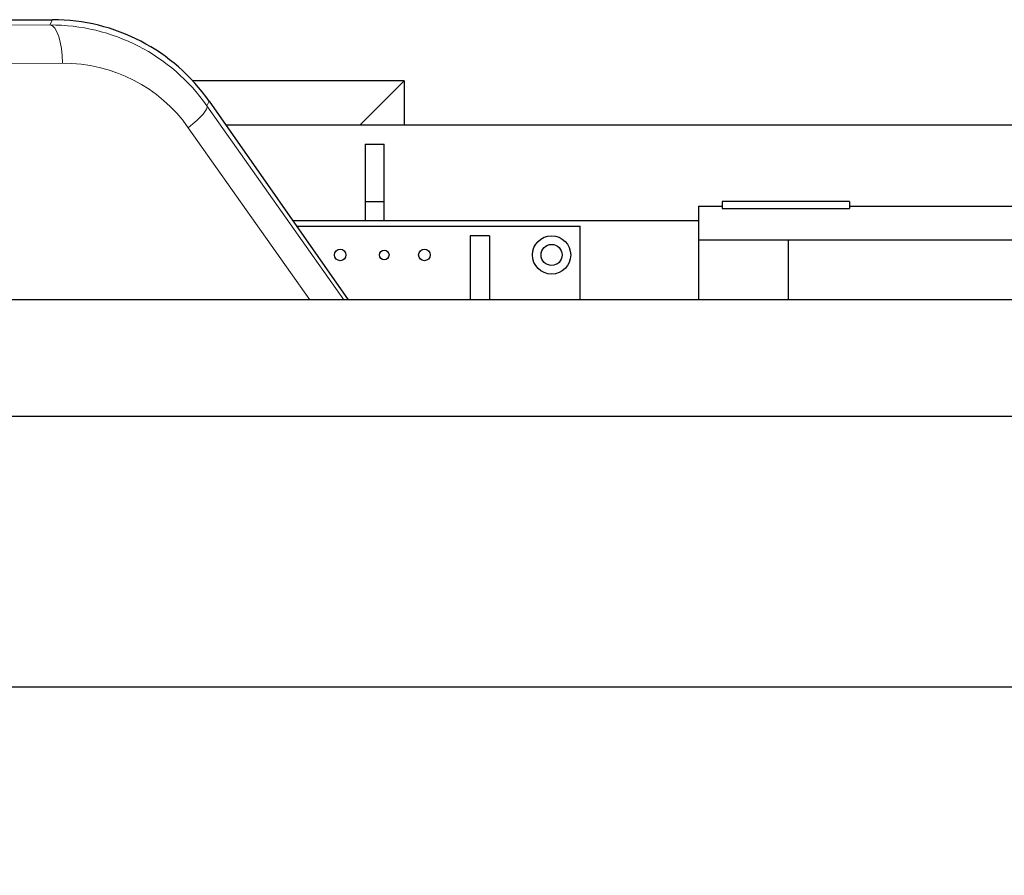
# Model space of a CAD drawing. Header units: inches. Extents: x 0 to 29700, y -16 to 21000.
# Tile 30 of 256: x 4776 to 5806, y 9810 to 10705. Entities that reach past the tile are written whole.
import ezdxf

# ---------------------------------------------------------------- set-up
doc = ezdxf.new("R2010")
doc.units = ezdxf.units.IN
doc.layers.add('1', color=7, linetype='Continuous', true_color=0xffffff)
doc.layers.add('254', color=7, linetype='Continuous', true_color=0xffffff)
doc.styles.add('latin_extended', font='simplex.shx')
doc.dimstyles.get("Standard").update_dxf_attribs({"dimtxt": 0.18, "dimasz": 0.18, "dimexe": 0.18, "dimexo": 0.0625, "dimgap": 0.09, "dimtad": 0, "dimtih": 1, "dimtoh": 1, "dimdec": 4, "dimzin": 0, "dimdsep": 46, "dimtxsty": 'Standard', "dimcen": 0.09, "dimadec": 0, "dimazin": 0, "dimtfac": 1, "dimtdec": 4, "dimtofl": 0, "dimtmove": 0, "dimatfit": 3, "dimfxl": 1, "dimtolj": 1, "dimtzin": 0, "dimarcsym": 0})

# ---------------------------------------------------------------- blocks, each defined once
blk = doc.blocks.new('_U9')
at = {"layer": '254', "color": 3, "linetype": 'Continuous', "lineweight": 13, "transparency": 16777216}
for p, q in [((2790.2, 10400.3), (2106.5, 10400.3)), ((2156.5, 9569.6), (2156.5, 10225.3)), ((7087.3, 9394.6), (2106.5, 9394.6))]:
    blk.add_line(p, q, dxfattribs=at)
at = {"layer": '254', "color": 3, "transparency": 16777216}
for points in [[(2185.7, 10225.3), (2127.3, 10225.3), (2156.5, 10400.3)], [(2127.3, 9569.6), (2185.7, 9569.6), (2156.5, 9394.6)]]:
    blk.add_solid(points, dxfattribs=at)
at = {"layer": 'Defpoints', "color": 0, "transparency": 16777216}
for p in [(2156.5, 10400.3), (2840.2, 10400.3), (7137.3, 9394.6)]:
    blk.add_point(p, dxfattribs=at)
at = {"layer": '254', "color": 2, "lineweight": 13, "transparency": 16777216, "insert": (1894, 9685.7), "char_height": 175, "attachment_point": 1, "rotation": 90, "style": 'latin_extended'}
blk.add_mtext('\\A1;\\C2;1006', dxfattribs=at)

msp = doc.modelspace()

# ---------------------------------------------------------------- linework, layer by layer
at = {"layer": '1', "color": 2, "linetype": 'Continuous', "lineweight": 25}
for p, q in [((4590.751, 10704.564), (4810.464, 10704.564)), ((4974.271, 10619.29), (5119.701, 10411.586)), ((5510.679, 10514.562), (5510.679, 10507.15)), ((5643.978, 10514.562), (5510.679, 10514.562)), ((5643.978, 10514.562), (5643.978, 10507.15)), ((5485.951, 10509.562), (5485.951, 10474.562)), ((5485.951, 10509.562), (5510.679, 10509.562)), ((5510.679, 10507.15), (5643.978, 10507.15)), ((5643.978, 10509.562), (6044.451, 10509.562)), ((5485.951, 10474.562), (5579.951, 10474.562)), ((5485.951, 10474.562), (5485.951, 10411.578)), ((5579.951, 10411.582), (5579.951, 10474.562)), ((5579.951, 10474.562), (5995.451, 10474.562)), ((6754.751, 10411.582), (3853.198, 10411.582)), ((6754.751, 10289.667), (3772.251, 10289.667)), ((6754.751, 10006.836), (3772.251, 10006.836))]:
    msp.add_line(p, q, dxfattribs=at)
at = {"layer": '1', "color": 110, "linetype": 'Continuous', "lineweight": 13}
for p, q in [((4807.598, 10699.06), (4810.464, 10704.564)), ((4702.915, 10698.42), (4807.598, 10699.06)), ((4716.151, 10658.426), (4820.835, 10659.066)), ((4974.271, 10619.29), (4971.825, 10614.59)), ((4971.825, 10614.59), (5115.037, 10411.583)), ((5079.33, 10411.584), (4952.3, 10591.651))]:
    msp.add_line(p, q, dxfattribs=at)
for centre, major_axis, ratio, start_param, end_param in [((4807.573, 10499.042), (-170.589, -105.976), 0.99442983, 3.19908382, 4.15887388), ((4807.598, 10659.066), (-0.245, 39.999), 0.33091765, 4.71036338, 6.26468987), ((4820.81, 10499.042), (-136.333, -85.327), 0.99302156, 3.19636033, 4.15615039), ((4939.063, 10591.651), (32.685, 23.058), 0.19814195, 4.98620609, 6.26537894)]:
    msp.add_ellipse(centre, major_axis=major_axis, ratio=ratio, start_param=start_param, end_param=end_param, dxfattribs=at)
at = {"layer": '1', "color": 2, "linetype": 'Continuous', "lineweight": 25}
msp.add_ellipse((4810.432, 10504.534), major_axis=(-92.369, -177.436), ratio=0.99980643, start_param=2.66169762, end_param=3.62148768, dxfattribs=at)
at = {"layer": '254', "color": 2, "linetype": 'Continuous', "lineweight": 25}
for p, q in [((5178.251, 10640.562), (4957.097, 10640.562)), ((5132.251, 10594.562), (5178.251, 10640.562)), ((5178.251, 10640.562), (5178.251, 10594.559)), ((4991.605, 10594.562), (6643.91, 10594.562)), ((5137.251, 10574.562), (5137.251, 10514.562)), ((5137.251, 10574.562), (5157.251, 10574.562)), ((5157.251, 10514.562), (5157.251, 10574.562)), ((5137.251, 10514.562), (5137.251, 10494.559)), ((5137.251, 10514.562), (5157.251, 10514.562)), ((5157.251, 10494.559), (5157.251, 10514.562)), ((5061.711, 10494.562), (5486.026, 10494.562)), ((5065.734, 10488.631), (5362.251, 10488.631)), ((5362.251, 10411.576), (5362.251, 10488.631)), ((5247.251, 10478.631), (5247.251, 10411.582)), ((5267.251, 10478.631), (5247.251, 10478.631)), ((5267.251, 10478.631), (5267.251, 10411.582))]:
    msp.add_line(p, q, dxfattribs=at)
for centre, radius in [((5332.251, 10458.631), 20), ((5111.251, 10458.631), 6), ((5157.251, 10458.631), 5), ((5199.251, 10458.631), 6), ((5332.251, 10458.631), 11)]:
    msp.add_circle(centre, radius, dxfattribs=at)

# ---------------------------------------------------------------- dimensions: what is measured, and where the dimension line sits
at = {"layer": '254', "color": 2, "linetype": 'Continuous', "lineweight": 13}
dim = msp.add_linear_dim(base=(2156.486, 10400.261), p1=(7137.251, 9394.562), p2=(2840.184, 10400.261), angle=90, text='\\C2;1006', dimstyle='Standard', override={"dimscale": 50, "dimtxt": 3.5, "dimasz": 3.5, "dimexe": 1, "dimexo": 1, "dimgap": 1.75, "dimtad": 1, "dimtih": 0, "dimtoh": 0, "dimdec": 0, "dimlfac": 0.02, "dimzin": 8, "dimdsep": 46, "dimlunit": 2, "dimpost": '', "dimtxsty": 'latin_extended', "dimsah": 1, "dimse1": 0, "dimse2": 0, "dimsd1": 0, "dimsd2": 0, "dimclrd": 3, "dimclre": 3, "dimclrt": 2, "dimtol": 0, "dimtm": -0.1, "dimtfac": 0.714286, "dimtdec": 3, "dimtofl": 1, "dimtmove": 0, "dimtzin": 8, "dimlwd": 13, "dimlwe": 13}, dxfattribs=at)
dim.commit()
dim.dimension.update_dxf_attribs({"geometry": '_U9', "text_midpoint": (2156.486, 9973.177), "dimtype": 160})

doc.saveas('drawing.dxf')
